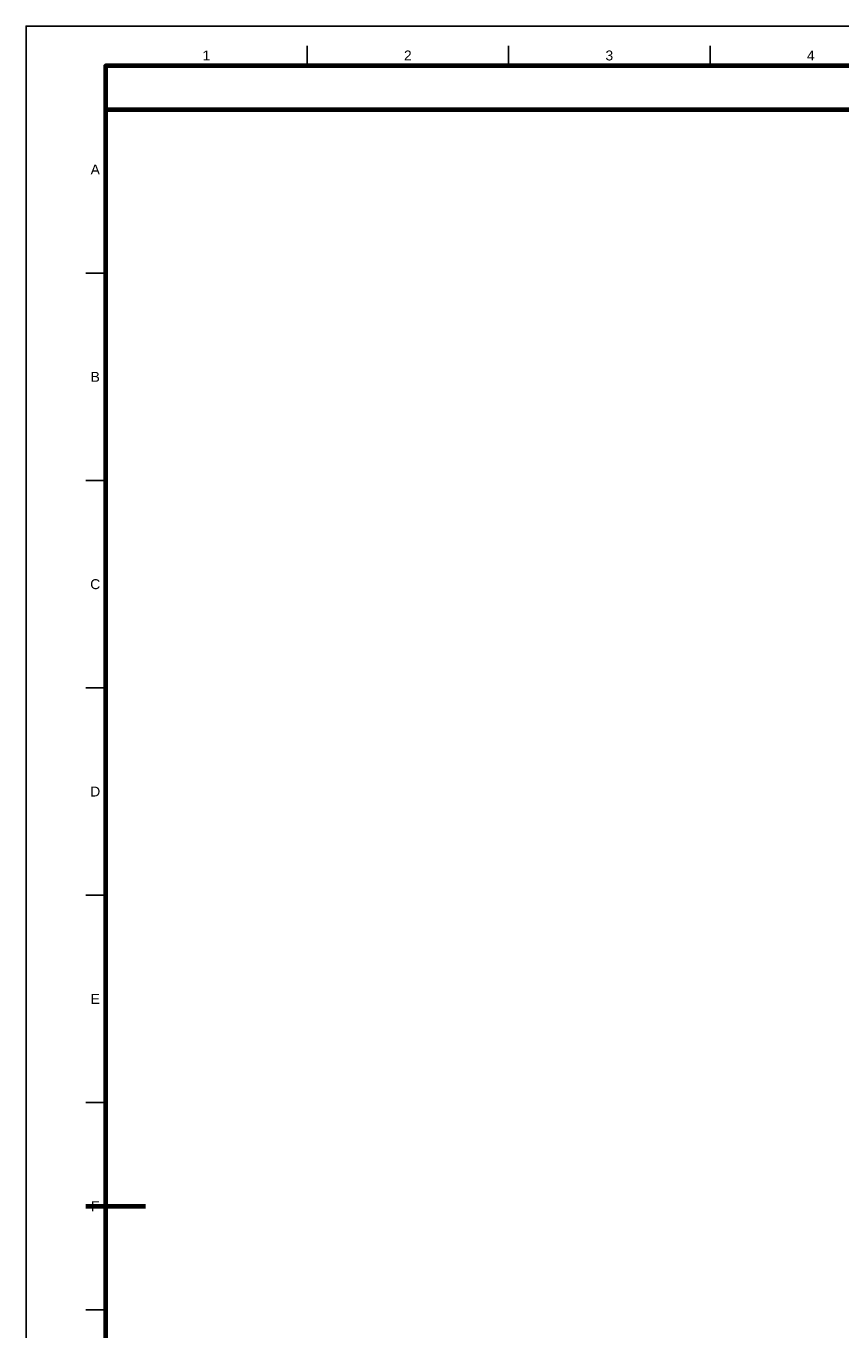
# Model space of a CAD drawing. Header units: millimetres. Extents: x 0 to 841, y 0 to 594.
# Tile 8 of 38: x 0 to 205, y 266 to 594. Entities that reach past the tile are written whole.
import ezdxf
from ezdxf.enums import TextEntityAlignment as Align

# ---------------------------------------------------------------- set-up
doc = ezdxf.new("R2010")
doc.units = ezdxf.units.MM
for name, color, linetype, lineweight in [('FINA', 7, 'CONTINUOUS', 25), ('MARCO', 7, 'CONTINUOUS', 70), ('TXT', 7, 'CONTINUOUS', 25)]:
    doc.layers.add(name, color=color, linetype=linetype, lineweight=lineweight)
doc.styles.add('STD', font='LiberationSans-Regular.ttf')

msp = doc.modelspace()

# ---------------------------------------------------------------- linework, layer by layer
at = {"layer": 'FINA'}
for p, q in [((70.69, 584), (70.69, 589)), ((121.38, 584), (121.38, 589)), ((172.06, 584), (172.06, 589)), ((20, 531.82), (15, 531.82)), ((20, 479.64), (15, 479.64)), ((20, 427.45), (15, 427.45)), ((20, 375.27), (15, 375.27)), ((20, 323.09), (15, 323.09)), ((20, 270.91), (15, 270.91))]:
    msp.add_line(p, q, dxfattribs=at)
msp.add_lwpolyline([(0, 0), (841, 0), (841, 594), (0, 594)], close=True, dxfattribs=at)
at = {"layer": 'MARCO'}
msp.add_line((15, 297), (30, 297), dxfattribs=at)
for points in [[(20, 10), (831, 10), (831, 584), (20, 584)], [(20, 573), (831, 573), (831, 584), (20, 584)]]:
    msp.add_lwpolyline(points, close=True, dxfattribs=at)

# ---------------------------------------------------------------- texts
at = {"layer": 'TXT', "style": 'STD'}
for s, p in [('1', (45.34, 586.6)), ('2', (96.03, 586.6)), ('3', (146.72, 586.6)), ('4', (197.41, 586.6)), ('A', (17.4, 557.91)), ('B', (17.4, 505.73)), ('C', (17.4, 453.55)), ('D', (17.4, 401.36)), ('E', (17.4, 349.18)), ('F', (17.4, 297))]:
    msp.add_text(s, height=2.5, dxfattribs=at).set_placement(p, align=Align.MIDDLE_CENTER)

doc.saveas('drawing.dxf')
